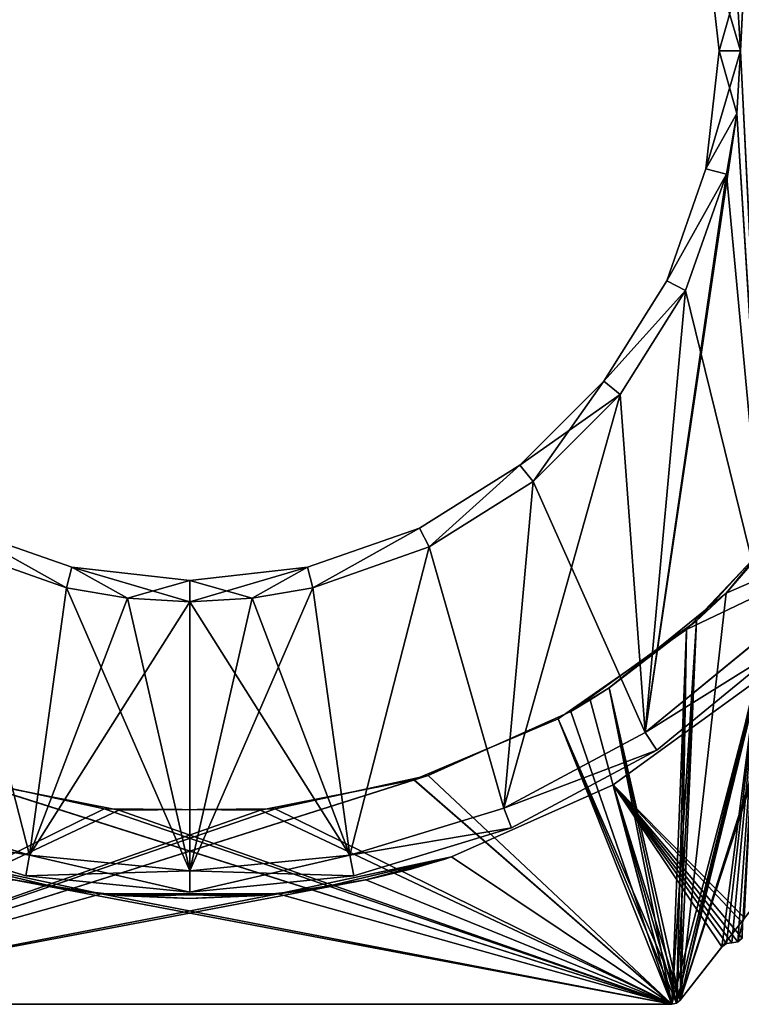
# Model space of a CAD drawing. Header units: millimetres. Extents: x -45.8 to 32.5, y -38.6 to 44.
# Tile 29 of 256: x -4 to 13, y -22.5 to 0.7. Entities that reach past the tile are written whole.
import ezdxf

# ---------------------------------------------------------------- set-up
doc = ezdxf.new("R2010")
doc.units = ezdxf.units.MM
doc.header["$LTSCALE"] = 33.374815
for name, color, linetype in [('270', 7, 'CONTINUOUS'), ('273', 7, 'CONTINUOUS'), ('274', 7, 'CONTINUOUS'), ('275', 7, 'CONTINUOUS'), ('276', 7, 'CONTINUOUS'), ('277', 7, 'CONTINUOUS'), ('278', 7, 'CONTINUOUS'), ('279', 7, 'CONTINUOUS'), ('280', 7, 'CONTINUOUS'), ('281', 7, 'CONTINUOUS'), ('284', 7, 'CONTINUOUS'), ('285', 7, 'CONTINUOUS'), ('286', 7, 'CONTINUOUS'), ('287', 7, 'CONTINUOUS'), ('288', 7, 'CONTINUOUS'), ('289', 7, 'CONTINUOUS'), ('290', 7, 'CONTINUOUS'), ('291', 7, 'CONTINUOUS'), ('51', 7, 'CONTINUOUS'), ('52', 7, 'CONTINUOUS'), ('53', 7, 'CONTINUOUS'), ('618', 7, 'CONTINUOUS'), ('619', 7, 'CONTINUOUS'), ('620', 7, 'CONTINUOUS'), ('631', 7, 'CONTINUOUS'), ('632', 7, 'CONTINUOUS'), ('633', 7, 'CONTINUOUS'), ('656', 7, 'CONTINUOUS'), ('657', 7, 'CONTINUOUS'), ('658', 7, 'CONTINUOUS'), ('666', 7, 'CONTINUOUS'), ('667', 7, 'CONTINUOUS'), ('668', 7, 'CONTINUOUS'), ('86', 7, 'CONTINUOUS'), ('87', 7, 'CONTINUOUS'), ('97', 7, 'CONTINUOUS')]:
    doc.layers.add(name, color=color, linetype=linetype)

msp = doc.modelspace()

# ---------------------------------------------------------------- linework, layer by layer
at = {"layer": '270', "linetype": 'Continuous'}
for points in [[(12.915, 1.473, -255), (13.682, 13.683, -255), (13, 0, -255), (12.915, 1.473, -255)], [(13.682, 13.683, -255), (13.683, -13.682, -255), (13, 0, -255), (13.682, 13.683, -255)], [(13, 0, -255), (13.683, -13.682, -255), (12.915, -1.473, -255), (13, 0, -255)], [(13.683, -13.682, -255), (10.755, -16.086, -255), (12.915, -1.473, -255), (13.683, -13.682, -255)], [(12.915, -1.473, -255), (10.755, -16.086, -255), (12.671, -2.907, -255), (12.915, -1.473, -255)], [(12.671, -2.907, -255), (10.755, -16.086, -255), (11.706, -5.653, -255), (12.671, -2.907, -255)], [(11.706, -5.653, -255), (10.755, -16.086, -255), (10.16, -8.11, -255), (11.706, -5.653, -255)], [(10.755, -16.086, -255), (7.413, -17.874, -255), (10.16, -8.11, -255), (10.755, -16.086, -255)], [(10.16, -8.11, -255), (7.413, -17.874, -255), (8.11, -10.16, -255), (10.16, -8.11, -255)], [(8.11, -10.16, -255), (7.413, -17.874, -255), (5.653, -11.706, -255), (8.11, -10.16, -255)], [(-3.782, -18.977, -255), (-7.412, -17.874, -255), (-5.653, -11.706, -255), (-3.782, -18.977, -255)], [(-2.907, -12.671, -255), (-3.782, -18.977, -255), (-5.653, -11.706, -255), (-2.907, -12.671, -255)], [(5.653, -11.706, -255), (3.782, -18.977, -255), (2.907, -12.671, -255), (5.653, -11.706, -255)], [(7.413, -17.874, -255), (3.782, -18.977, -255), (5.653, -11.706, -255), (7.413, -17.874, -255)], [(-1.473, -12.915, -255), (-3.782, -18.977, -255), (-2.907, -12.671, -255), (-1.473, -12.915, -255)], [(3.782, -18.977, -255), (0, -19.35, -255), (2.907, -12.671, -255), (3.782, -18.977, -255)], [(2.907, -12.671, -255), (0, -19.35, -255), (1.473, -12.915, -255), (2.907, -12.671, -255)], [(0, -13, -255), (-3.782, -18.977, -255), (-1.473, -12.915, -255), (0, -13, -255)], [(0, -19.35, -255), (-3.782, -18.977, -255), (0, -13, -255), (0, -19.35, -255)], [(1.473, -12.915, -255), (0, -19.35, -255), (0, -13, -255), (1.473, -12.915, -255)]]:
    msp.add_3dface(points, dxfattribs=at)
at = {"layer": '273', "linetype": 'Continuous'}
for points in [[(13, 0, -234), (13.683, 13.682, -234), (12.915, 1.473, -234), (13, 0, -234)], [(13.682, -13.683, -234), (13.683, 13.682, -234), (13, 0, -234), (13.682, -13.683, -234)], [(13.682, -13.683, -234), (13, 0, -234), (12.915, -1.473, -234), (13.682, -13.683, -234)], [(12.671, -2.907, -234), (13.682, -13.683, -234), (12.915, -1.473, -234), (12.671, -2.907, -234)], [(11.706, -5.653, -234), (13.682, -13.683, -234), (12.671, -2.907, -234), (11.706, -5.653, -234)], [(10.16, -8.11, -234), (10.754, -16.086, -234), (11.706, -5.653, -234), (10.16, -8.11, -234)], [(10.754, -16.086, -234), (13.682, -13.683, -234), (11.706, -5.653, -234), (10.754, -16.086, -234)], [(8.11, -10.16, -234), (10.754, -16.086, -234), (10.16, -8.11, -234), (8.11, -10.16, -234)], [(5.653, -11.706, -234), (7.412, -17.874, -234), (8.11, -10.16, -234), (5.653, -11.706, -234)], [(7.412, -17.874, -234), (10.754, -16.086, -234), (8.11, -10.16, -234), (7.412, -17.874, -234)], [(-7.413, -17.874, -234), (-3.782, -18.977, -234), (-5.653, -11.706, -234), (-7.413, -17.874, -234)], [(-5.653, -11.706, -234), (-3.782, -18.977, -234), (-2.907, -12.671, -234), (-5.653, -11.706, -234)], [(2.907, -12.671, -234), (3.782, -18.977, -234), (5.653, -11.706, -234), (2.907, -12.671, -234)], [(3.782, -18.977, -234), (7.412, -17.874, -234), (5.653, -11.706, -234), (3.782, -18.977, -234)], [(-3.782, -18.977, -234), (0, -19.35, -234), (-2.907, -12.671, -234), (-3.782, -18.977, -234)], [(-2.907, -12.671, -234), (0, -19.35, -234), (-1.473, -12.915, -234), (-2.907, -12.671, -234)], [(1.473, -12.915, -234), (3.782, -18.977, -234), (2.907, -12.671, -234), (1.473, -12.915, -234)], [(-1.473, -12.915, -234), (0, -19.35, -234), (0, -13, -234), (-1.473, -12.915, -234)], [(0, -13, -234), (3.782, -18.977, -234), (1.473, -12.915, -234), (0, -13, -234)], [(0, -19.35, -234), (3.782, -18.977, -234), (0, -13, -234), (0, -19.35, -234)]]:
    msp.add_3dface(points, dxfattribs=at)
at = {"layer": '274', "linetype": 'Continuous'}
for points in [[(12.5, 0, -234.5), (12.915, 1.473, -234), (12.187, 2.782, -234.5), (12.5, 0, -234.5)], [(13, 0, -234), (12.915, 1.473, -234), (12.5, 0, -234.5), (13, 0, -234)]]:
    msp.add_3dface(points, dxfattribs=at)
at = {"layer": '275', "linetype": 'Continuous'}
for points in [[(12.915, -1.473, -234), (13, 0, -234), (12.187, -2.782, -234.5), (12.915, -1.473, -234)], [(13, 0, -234), (12.5, 0, -234.5), (12.187, -2.782, -234.5), (13, 0, -234)], [(12.671, -2.907, -234), (12.915, -1.473, -234), (12.187, -2.782, -234.5), (12.671, -2.907, -234)], [(11.262, -5.424, -234.5), (12.671, -2.907, -234), (12.187, -2.782, -234.5), (11.262, -5.424, -234.5)], [(11.706, -5.653, -234), (12.671, -2.907, -234), (11.262, -5.424, -234.5), (11.706, -5.653, -234)], [(9.773, -7.794, -234.5), (11.706, -5.653, -234), (11.262, -5.424, -234.5), (9.773, -7.794, -234.5)], [(10.16, -8.11, -234), (11.706, -5.653, -234), (9.773, -7.794, -234.5), (10.16, -8.11, -234)], [(7.794, -9.773, -234.5), (10.16, -8.11, -234), (9.773, -7.794, -234.5), (7.794, -9.773, -234.5)], [(8.11, -10.16, -234), (10.16, -8.11, -234), (7.794, -9.773, -234.5), (8.11, -10.16, -234)], [(5.424, -11.262, -234.5), (5.653, -11.706, -234), (7.794, -9.773, -234.5), (5.424, -11.262, -234.5)], [(5.653, -11.706, -234), (8.11, -10.16, -234), (7.794, -9.773, -234.5), (5.653, -11.706, -234)], [(-5.653, -11.706, -234), (-2.907, -12.671, -234), (-5.424, -11.262, -234.5), (-5.653, -11.706, -234)], [(-5.424, -11.262, -234.5), (-2.907, -12.671, -234), (-2.782, -12.187, -234.5), (-5.424, -11.262, -234.5)], [(2.782, -12.187, -234.5), (2.907, -12.671, -234), (5.424, -11.262, -234.5), (2.782, -12.187, -234.5)], [(2.907, -12.671, -234), (5.653, -11.706, -234), (5.424, -11.262, -234.5), (2.907, -12.671, -234)], [(-2.907, -12.671, -234), (-1.473, -12.915, -234), (-2.782, -12.187, -234.5), (-2.907, -12.671, -234)], [(-1.473, -12.915, -234), (0, -13, -234), (-2.782, -12.187, -234.5), (-1.473, -12.915, -234)], [(-2.782, -12.187, -234.5), (0, -13, -234), (0, -12.5, -234.5), (-2.782, -12.187, -234.5)], [(0, -12.5, -234.5), (1.473, -12.915, -234), (2.782, -12.187, -234.5), (0, -12.5, -234.5)], [(1.473, -12.915, -234), (2.907, -12.671, -234), (2.782, -12.187, -234.5), (1.473, -12.915, -234)], [(0, -13, -234), (1.473, -12.915, -234), (0, -12.5, -234.5), (0, -13, -234)]]:
    msp.add_3dface(points, dxfattribs=at)
at = {"layer": '276', "linetype": 'Continuous'}
for points in [[(12.187, -2.782, -234.5), (12.5, 0, -234.5), (12.187, -2.782, -254.5), (12.187, -2.782, -234.5)], [(12.187, -2.782, -254.5), (12.5, 0, -234.5), (12.5, 0, -254.5), (12.187, -2.782, -254.5)], [(11.262, -5.424, -234.5), (12.187, -2.782, -234.5), (11.262, -5.424, -254.5), (11.262, -5.424, -234.5)], [(11.262, -5.424, -254.5), (12.187, -2.782, -234.5), (12.187, -2.782, -254.5), (11.262, -5.424, -254.5)], [(9.773, -7.794, -234.5), (11.262, -5.424, -234.5), (9.773, -7.794, -254.5), (9.773, -7.794, -234.5)], [(9.773, -7.794, -254.5), (11.262, -5.424, -234.5), (11.262, -5.424, -254.5), (9.773, -7.794, -254.5)], [(7.794, -9.773, -234.5), (9.773, -7.794, -234.5), (7.794, -9.773, -254.5), (7.794, -9.773, -234.5)], [(7.794, -9.773, -254.5), (9.773, -7.794, -234.5), (9.773, -7.794, -254.5), (7.794, -9.773, -254.5)], [(5.424, -11.262, -234.5), (7.794, -9.773, -234.5), (5.424, -11.262, -254.5), (5.424, -11.262, -234.5)], [(5.424, -11.262, -254.5), (7.794, -9.773, -234.5), (7.794, -9.773, -254.5), (5.424, -11.262, -254.5)], [(-5.424, -11.262, -254.5), (-2.782, -12.187, -234.5), (-2.782, -12.187, -254.5), (-5.424, -11.262, -254.5)], [(-5.424, -11.262, -234.5), (-2.782, -12.187, -234.5), (-5.424, -11.262, -254.5), (-5.424, -11.262, -234.5)], [(2.782, -12.187, -254.5), (5.424, -11.262, -234.5), (5.424, -11.262, -254.5), (2.782, -12.187, -254.5)], [(2.782, -12.187, -234.5), (5.424, -11.262, -234.5), (2.782, -12.187, -254.5), (2.782, -12.187, -234.5)], [(-2.782, -12.187, -254.5), (0, -12.5, -234.5), (0, -12.5, -254.5), (-2.782, -12.187, -254.5)], [(-2.782, -12.187, -234.5), (0, -12.5, -234.5), (-2.782, -12.187, -254.5), (-2.782, -12.187, -234.5)], [(0, -12.5, -254.5), (2.782, -12.187, -234.5), (2.782, -12.187, -254.5), (0, -12.5, -254.5)], [(0, -12.5, -234.5), (2.782, -12.187, -234.5), (0, -12.5, -254.5), (0, -12.5, -234.5)]]:
    msp.add_3dface(points, dxfattribs=at)
at = {"layer": '277', "linetype": 'Continuous'}
for points in [[(12.5, 0, -254.5), (12.187, 2.782, -234.5), (12.187, 2.782, -254.5), (12.5, 0, -254.5)], [(12.5, 0, -234.5), (12.187, 2.782, -234.5), (12.5, 0, -254.5), (12.5, 0, -234.5)]]:
    msp.add_3dface(points, dxfattribs=at)
at = {"layer": '278', "linetype": 'Continuous'}
for points in [[(12.915, 1.473, -255), (13, 0, -255), (12.187, 2.782, -254.5), (12.915, 1.473, -255)], [(13, 0, -255), (12.5, 0, -254.5), (12.187, 2.782, -254.5), (13, 0, -255)]]:
    msp.add_3dface(points, dxfattribs=at)
at = {"layer": '279', "linetype": 'Continuous'}
for points in [[(12.915, -1.473, -255), (12.187, -2.782, -254.5), (12.5, 0, -254.5), (12.915, -1.473, -255)], [(13, 0, -255), (12.915, -1.473, -255), (12.5, 0, -254.5), (13, 0, -255)], [(12.915, -1.473, -255), (12.671, -2.907, -255), (12.187, -2.782, -254.5), (12.915, -1.473, -255)], [(12.671, -2.907, -255), (11.262, -5.424, -254.5), (12.187, -2.782, -254.5), (12.671, -2.907, -255)], [(12.671, -2.907, -255), (11.706, -5.653, -255), (11.262, -5.424, -254.5), (12.671, -2.907, -255)], [(11.706, -5.653, -255), (9.773, -7.794, -254.5), (11.262, -5.424, -254.5), (11.706, -5.653, -255)], [(11.706, -5.653, -255), (10.16, -8.11, -255), (9.773, -7.794, -254.5), (11.706, -5.653, -255)], [(8.11, -10.16, -255), (7.794, -9.773, -254.5), (9.773, -7.794, -254.5), (8.11, -10.16, -255)], [(10.16, -8.11, -255), (8.11, -10.16, -255), (9.773, -7.794, -254.5), (10.16, -8.11, -255)], [(5.653, -11.706, -255), (5.424, -11.262, -254.5), (7.794, -9.773, -254.5), (5.653, -11.706, -255)], [(8.11, -10.16, -255), (5.653, -11.706, -255), (7.794, -9.773, -254.5), (8.11, -10.16, -255)], [(-2.907, -12.671, -255), (-5.653, -11.706, -255), (-5.424, -11.262, -254.5), (-2.907, -12.671, -255)], [(-2.907, -12.671, -255), (-5.424, -11.262, -254.5), (-2.782, -12.187, -254.5), (-2.907, -12.671, -255)], [(2.907, -12.671, -255), (2.782, -12.187, -254.5), (5.424, -11.262, -254.5), (2.907, -12.671, -255)], [(5.653, -11.706, -255), (2.907, -12.671, -255), (5.424, -11.262, -254.5), (5.653, -11.706, -255)], [(-1.473, -12.915, -255), (-2.907, -12.671, -255), (-2.782, -12.187, -254.5), (-1.473, -12.915, -255)], [(-1.473, -12.915, -255), (-2.782, -12.187, -254.5), (0, -12.5, -254.5), (-1.473, -12.915, -255)], [(0, -13, -255), (0, -12.5, -254.5), (2.782, -12.187, -254.5), (0, -13, -255)], [(1.473, -12.915, -255), (0, -13, -255), (2.782, -12.187, -254.5), (1.473, -12.915, -255)], [(2.907, -12.671, -255), (1.473, -12.915, -255), (2.782, -12.187, -254.5), (2.907, -12.671, -255)], [(0, -13, -255), (-1.473, -12.915, -255), (0, -12.5, -254.5), (0, -13, -255)]]:
    msp.add_3dface(points, dxfattribs=at)
at = {"layer": '280', "linetype": 'Continuous'}
for points in [[(13.682, -13.683, -234), (10.754, -16.086, -234), (14.036, -14.036, -234.5), (13.682, -13.683, -234)], [(14.036, -14.036, -234.5), (10.754, -16.086, -234), (11.028, -16.505, -234.5), (14.036, -14.036, -234.5)], [(10.754, -16.086, -234), (7.412, -17.874, -234), (11.028, -16.505, -234.5), (10.754, -16.086, -234)], [(11.028, -16.505, -234.5), (7.412, -17.874, -234), (7.596, -18.339, -234.5), (11.028, -16.505, -234.5)], [(-3.782, -18.977, -234), (-7.413, -17.874, -234), (-7.596, -18.339, -234.5), (-3.782, -18.977, -234)], [(7.412, -17.874, -234), (3.782, -18.977, -234), (7.596, -18.339, -234.5), (7.412, -17.874, -234)], [(-3.873, -19.469, -234.5), (-3.782, -18.977, -234), (-7.596, -18.339, -234.5), (-3.873, -19.469, -234.5)], [(7.596, -18.339, -234.5), (3.782, -18.977, -234), (3.873, -19.469, -234.5), (7.596, -18.339, -234.5)], [(0, -19.85, -234.5), (-3.782, -18.977, -234), (-3.873, -19.469, -234.5), (0, -19.85, -234.5)], [(0, -19.35, -234), (-3.782, -18.977, -234), (0, -19.85, -234.5), (0, -19.35, -234)], [(3.782, -18.977, -234), (0, -19.35, -234), (3.873, -19.469, -234.5), (3.782, -18.977, -234)], [(3.873, -19.469, -234.5), (0, -19.35, -234), (0, -19.85, -234.5), (3.873, -19.469, -234.5)]]:
    msp.add_3dface(points, dxfattribs=at)
at = {"layer": '281', "linetype": 'Continuous'}
for points in [[(13, 0, 255), (13.683, 13.682, 255), (12.915, 1.473, 255), (13, 0, 255)], [(13.682, -13.683, 255), (13.683, 13.682, 255), (13, 0, 255), (13.682, -13.683, 255)], [(13.682, -13.683, 255), (13, 0, 255), (12.915, -1.473, 255), (13.682, -13.683, 255)], [(12.671, -2.907, 255), (13.682, -13.683, 255), (12.915, -1.473, 255), (12.671, -2.907, 255)], [(11.706, -5.653, 255), (13.682, -13.683, 255), (12.671, -2.907, 255), (11.706, -5.653, 255)], [(10.16, -8.11, 255), (10.754, -16.086, 255), (11.706, -5.653, 255), (10.16, -8.11, 255)], [(10.754, -16.086, 255), (13.682, -13.683, 255), (11.706, -5.653, 255), (10.754, -16.086, 255)], [(8.11, -10.16, 255), (10.754, -16.086, 255), (10.16, -8.11, 255), (8.11, -10.16, 255)], [(5.653, -11.706, 255), (7.412, -17.874, 255), (8.11, -10.16, 255), (5.653, -11.706, 255)], [(7.412, -17.874, 255), (10.754, -16.086, 255), (8.11, -10.16, 255), (7.412, -17.874, 255)], [(-7.413, -17.874, 255), (-3.782, -18.977, 255), (-5.653, -11.706, 255), (-7.413, -17.874, 255)], [(-5.653, -11.706, 255), (-3.782, -18.977, 255), (-2.907, -12.671, 255), (-5.653, -11.706, 255)], [(2.907, -12.671, 255), (3.782, -18.977, 255), (5.653, -11.706, 255), (2.907, -12.671, 255)], [(3.782, -18.977, 255), (7.412, -17.874, 255), (5.653, -11.706, 255), (3.782, -18.977, 255)], [(-3.782, -18.977, 255), (0, -19.35, 255), (-2.907, -12.671, 255), (-3.782, -18.977, 255)], [(-2.907, -12.671, 255), (0, -19.35, 255), (-1.473, -12.915, 255), (-2.907, -12.671, 255)], [(1.473, -12.915, 255), (3.782, -18.977, 255), (2.907, -12.671, 255), (1.473, -12.915, 255)], [(-1.473, -12.915, 255), (0, -19.35, 255), (0, -13, 255), (-1.473, -12.915, 255)], [(0, -13, 255), (3.782, -18.977, 255), (1.473, -12.915, 255), (0, -13, 255)], [(0, -19.35, 255), (3.782, -18.977, 255), (0, -13, 255), (0, -19.35, 255)]]:
    msp.add_3dface(points, dxfattribs=at)
at = {"layer": '284', "linetype": 'Continuous'}
for points in [[(12.915, 1.473, 234), (13.682, 13.683, 234), (13, 0, 234), (12.915, 1.473, 234)], [(13.682, 13.683, 234), (13.683, -13.682, 234), (13, 0, 234), (13.682, 13.683, 234)], [(13, 0, 234), (13.683, -13.682, 234), (12.915, -1.473, 234), (13, 0, 234)], [(12.915, -1.473, 234), (10.755, -16.086, 234), (12.671, -2.907, 234), (12.915, -1.473, 234)], [(13.683, -13.682, 234), (10.755, -16.086, 234), (12.915, -1.473, 234), (13.683, -13.682, 234)], [(12.671, -2.907, 234), (10.755, -16.086, 234), (11.706, -5.653, 234), (12.671, -2.907, 234)], [(11.706, -5.653, 234), (10.755, -16.086, 234), (10.16, -8.11, 234), (11.706, -5.653, 234)], [(10.16, -8.11, 234), (7.413, -17.874, 234), (8.11, -10.16, 234), (10.16, -8.11, 234)], [(10.755, -16.086, 234), (7.413, -17.874, 234), (10.16, -8.11, 234), (10.755, -16.086, 234)], [(8.11, -10.16, 234), (7.413, -17.874, 234), (5.653, -11.706, 234), (8.11, -10.16, 234)], [(-3.782, -18.977, 234), (-7.412, -17.874, 234), (-5.653, -11.706, 234), (-3.782, -18.977, 234)], [(-2.907, -12.671, 234), (-3.782, -18.977, 234), (-5.653, -11.706, 234), (-2.907, -12.671, 234)], [(5.653, -11.706, 234), (3.782, -18.977, 234), (2.907, -12.671, 234), (5.653, -11.706, 234)], [(7.413, -17.874, 234), (3.782, -18.977, 234), (5.653, -11.706, 234), (7.413, -17.874, 234)], [(-1.473, -12.915, 234), (-3.782, -18.977, 234), (-2.907, -12.671, 234), (-1.473, -12.915, 234)], [(2.907, -12.671, 234), (0, -19.35, 234), (1.473, -12.915, 234), (2.907, -12.671, 234)], [(3.782, -18.977, 234), (0, -19.35, 234), (2.907, -12.671, 234), (3.782, -18.977, 234)], [(0, -13, 234), (-3.782, -18.977, 234), (-1.473, -12.915, 234), (0, -13, 234)], [(0, -19.35, 234), (-3.782, -18.977, 234), (0, -13, 234), (0, -19.35, 234)], [(1.473, -12.915, 234), (0, -19.35, 234), (0, -13, 234), (1.473, -12.915, 234)]]:
    msp.add_3dface(points, dxfattribs=at)
at = {"layer": '285', "linetype": 'Continuous'}
for points in [[(12.915, 1.473, 234), (13, 0, 234), (12.187, 2.782, 234.5), (12.915, 1.473, 234)], [(12.187, 2.782, 234.5), (13, 0, 234), (12.5, 0, 234.5), (12.187, 2.782, 234.5)]]:
    msp.add_3dface(points, dxfattribs=at)
at = {"layer": '286', "linetype": 'Continuous'}
for points in [[(13, 0, 234), (12.915, -1.473, 234), (12.5, 0, 234.5), (13, 0, 234)], [(12.5, 0, 234.5), (12.915, -1.473, 234), (12.187, -2.782, 234.5), (12.5, 0, 234.5)], [(12.915, -1.473, 234), (12.671, -2.907, 234), (12.187, -2.782, 234.5), (12.915, -1.473, 234)], [(12.187, -2.782, 234.5), (12.671, -2.907, 234), (11.262, -5.424, 234.5), (12.187, -2.782, 234.5)], [(12.671, -2.907, 234), (11.706, -5.653, 234), (11.262, -5.424, 234.5), (12.671, -2.907, 234)], [(11.262, -5.424, 234.5), (11.706, -5.653, 234), (9.773, -7.794, 234.5), (11.262, -5.424, 234.5)], [(11.706, -5.653, 234), (10.16, -8.11, 234), (9.773, -7.794, 234.5), (11.706, -5.653, 234)], [(9.773, -7.794, 234.5), (8.11, -10.16, 234), (7.794, -9.773, 234.5), (9.773, -7.794, 234.5)], [(10.16, -8.11, 234), (8.11, -10.16, 234), (9.773, -7.794, 234.5), (10.16, -8.11, 234)], [(7.794, -9.773, 234.5), (5.653, -11.706, 234), (5.424, -11.262, 234.5), (7.794, -9.773, 234.5)], [(8.11, -10.16, 234), (5.653, -11.706, 234), (7.794, -9.773, 234.5), (8.11, -10.16, 234)], [(-2.907, -12.671, 234), (-5.653, -11.706, 234), (-5.424, -11.262, 234.5), (-2.907, -12.671, 234)], [(-2.782, -12.187, 234.5), (-2.907, -12.671, 234), (-5.424, -11.262, 234.5), (-2.782, -12.187, 234.5)], [(5.424, -11.262, 234.5), (2.907, -12.671, 234), (2.782, -12.187, 234.5), (5.424, -11.262, 234.5)], [(5.653, -11.706, 234), (2.907, -12.671, 234), (5.424, -11.262, 234.5), (5.653, -11.706, 234)], [(-1.473, -12.915, 234), (-2.907, -12.671, 234), (-2.782, -12.187, 234.5), (-1.473, -12.915, 234)], [(0, -12.5, 234.5), (-1.473, -12.915, 234), (-2.782, -12.187, 234.5), (0, -12.5, 234.5)], [(1.473, -12.915, 234), (0, -13, 234), (2.782, -12.187, 234.5), (1.473, -12.915, 234)], [(2.782, -12.187, 234.5), (0, -13, 234), (0, -12.5, 234.5), (2.782, -12.187, 234.5)], [(2.907, -12.671, 234), (1.473, -12.915, 234), (2.782, -12.187, 234.5), (2.907, -12.671, 234)], [(0, -13, 234), (-1.473, -12.915, 234), (0, -12.5, 234.5), (0, -13, 234)]]:
    msp.add_3dface(points, dxfattribs=at)
at = {"layer": '287', "linetype": 'Continuous'}
for points in [[(12.5, 0, 254.5), (12.187, -2.782, 234.5), (12.187, -2.782, 254.5), (12.5, 0, 254.5)], [(12.5, 0, 234.5), (12.187, -2.782, 234.5), (12.5, 0, 254.5), (12.5, 0, 234.5)], [(12.187, -2.782, 254.5), (11.262, -5.424, 234.5), (11.262, -5.424, 254.5), (12.187, -2.782, 254.5)], [(12.187, -2.782, 234.5), (11.262, -5.424, 234.5), (12.187, -2.782, 254.5), (12.187, -2.782, 234.5)], [(11.262, -5.424, 254.5), (9.773, -7.794, 234.5), (9.773, -7.794, 254.5), (11.262, -5.424, 254.5)], [(11.262, -5.424, 234.5), (9.773, -7.794, 234.5), (11.262, -5.424, 254.5), (11.262, -5.424, 234.5)], [(9.773, -7.794, 254.5), (7.794, -9.773, 234.5), (7.794, -9.773, 254.5), (9.773, -7.794, 254.5)], [(9.773, -7.794, 234.5), (7.794, -9.773, 234.5), (9.773, -7.794, 254.5), (9.773, -7.794, 234.5)], [(7.794, -9.773, 254.5), (5.424, -11.262, 234.5), (5.424, -11.262, 254.5), (7.794, -9.773, 254.5)], [(7.794, -9.773, 234.5), (5.424, -11.262, 234.5), (7.794, -9.773, 254.5), (7.794, -9.773, 234.5)], [(-2.782, -12.187, 254.5), (-5.424, -11.262, 234.5), (-5.424, -11.262, 254.5), (-2.782, -12.187, 254.5)], [(-2.782, -12.187, 234.5), (-5.424, -11.262, 234.5), (-2.782, -12.187, 254.5), (-2.782, -12.187, 234.5)], [(5.424, -11.262, 254.5), (2.782, -12.187, 234.5), (2.782, -12.187, 254.5), (5.424, -11.262, 254.5)], [(5.424, -11.262, 234.5), (2.782, -12.187, 234.5), (5.424, -11.262, 254.5), (5.424, -11.262, 234.5)], [(0, -12.5, 234.5), (-2.782, -12.187, 234.5), (0, -12.5, 254.5), (0, -12.5, 234.5)], [(0, -12.5, 254.5), (-2.782, -12.187, 234.5), (-2.782, -12.187, 254.5), (0, -12.5, 254.5)], [(2.782, -12.187, 234.5), (0, -12.5, 234.5), (2.782, -12.187, 254.5), (2.782, -12.187, 234.5)], [(2.782, -12.187, 254.5), (0, -12.5, 234.5), (0, -12.5, 254.5), (2.782, -12.187, 254.5)]]:
    msp.add_3dface(points, dxfattribs=at)
at = {"layer": '288', "linetype": 'Continuous'}
for points in [[(12.5, 0, 234.5), (12.5, 0, 254.5), (12.187, 2.782, 254.5), (12.5, 0, 234.5)], [(12.187, 2.782, 234.5), (12.5, 0, 234.5), (12.187, 2.782, 254.5), (12.187, 2.782, 234.5)]]:
    msp.add_3dface(points, dxfattribs=at)
at = {"layer": '289', "linetype": 'Continuous'}
for points in [[(12.5, 0, 254.5), (12.915, 1.473, 255), (12.187, 2.782, 254.5), (12.5, 0, 254.5)], [(13, 0, 255), (12.915, 1.473, 255), (12.5, 0, 254.5), (13, 0, 255)]]:
    msp.add_3dface(points, dxfattribs=at)
at = {"layer": '290', "linetype": 'Continuous'}
for points in [[(13, 0, 255), (12.5, 0, 254.5), (12.187, -2.782, 254.5), (13, 0, 255)], [(12.915, -1.473, 255), (13, 0, 255), (12.187, -2.782, 254.5), (12.915, -1.473, 255)], [(12.671, -2.907, 255), (12.915, -1.473, 255), (12.187, -2.782, 254.5), (12.671, -2.907, 255)], [(12.671, -2.907, 255), (12.187, -2.782, 254.5), (11.262, -5.424, 254.5), (12.671, -2.907, 255)], [(11.706, -5.653, 255), (12.671, -2.907, 255), (11.262, -5.424, 254.5), (11.706, -5.653, 255)], [(11.706, -5.653, 255), (11.262, -5.424, 254.5), (9.773, -7.794, 254.5), (11.706, -5.653, 255)], [(10.16, -8.11, 255), (11.706, -5.653, 255), (9.773, -7.794, 254.5), (10.16, -8.11, 255)], [(10.16, -8.11, 255), (9.773, -7.794, 254.5), (7.794, -9.773, 254.5), (10.16, -8.11, 255)], [(8.11, -10.16, 255), (10.16, -8.11, 255), (7.794, -9.773, 254.5), (8.11, -10.16, 255)], [(5.653, -11.706, 255), (7.794, -9.773, 254.5), (5.424, -11.262, 254.5), (5.653, -11.706, 255)], [(5.653, -11.706, 255), (8.11, -10.16, 255), (7.794, -9.773, 254.5), (5.653, -11.706, 255)], [(-5.653, -11.706, 255), (-2.907, -12.671, 255), (-5.424, -11.262, 254.5), (-5.653, -11.706, 255)], [(-2.907, -12.671, 255), (-2.782, -12.187, 254.5), (-5.424, -11.262, 254.5), (-2.907, -12.671, 255)], [(2.907, -12.671, 255), (5.424, -11.262, 254.5), (2.782, -12.187, 254.5), (2.907, -12.671, 255)], [(2.907, -12.671, 255), (5.653, -11.706, 255), (5.424, -11.262, 254.5), (2.907, -12.671, 255)], [(-2.907, -12.671, 255), (-1.473, -12.915, 255), (-2.782, -12.187, 254.5), (-2.907, -12.671, 255)], [(-1.473, -12.915, 255), (0, -13, 255), (-2.782, -12.187, 254.5), (-1.473, -12.915, 255)], [(0, -13, 255), (0, -12.5, 254.5), (-2.782, -12.187, 254.5), (0, -13, 255)], [(1.473, -12.915, 255), (2.782, -12.187, 254.5), (0, -12.5, 254.5), (1.473, -12.915, 255)], [(1.473, -12.915, 255), (2.907, -12.671, 255), (2.782, -12.187, 254.5), (1.473, -12.915, 255)], [(0, -13, 255), (1.473, -12.915, 255), (0, -12.5, 254.5), (0, -13, 255)]]:
    msp.add_3dface(points, dxfattribs=at)
at = {"layer": '291', "linetype": 'Continuous'}
for points in [[(10.755, -16.086, 234), (13.683, -13.682, 234), (14.036, -14.036, 234.5), (10.755, -16.086, 234)], [(11.028, -16.505, 234.5), (10.755, -16.086, 234), (14.036, -14.036, 234.5), (11.028, -16.505, 234.5)], [(7.413, -17.874, 234), (10.755, -16.086, 234), (11.028, -16.505, 234.5), (7.413, -17.874, 234)], [(7.596, -18.339, 234.5), (7.413, -17.874, 234), (11.028, -16.505, 234.5), (7.596, -18.339, 234.5)], [(-7.412, -17.874, 234), (-3.782, -18.977, 234), (-7.596, -18.339, 234.5), (-7.412, -17.874, 234)], [(3.782, -18.977, 234), (7.413, -17.874, 234), (7.596, -18.339, 234.5), (3.782, -18.977, 234)], [(-7.596, -18.339, 234.5), (-3.782, -18.977, 234), (-3.873, -19.469, 234.5), (-7.596, -18.339, 234.5)], [(3.873, -19.469, 234.5), (3.782, -18.977, 234), (7.596, -18.339, 234.5), (3.873, -19.469, 234.5)], [(-3.782, -18.977, 234), (0, -19.35, 234), (-3.873, -19.469, 234.5), (-3.782, -18.977, 234)], [(0, -19.85, 234.5), (3.782, -18.977, 234), (3.873, -19.469, 234.5), (0, -19.85, 234.5)], [(0, -19.35, 234), (3.782, -18.977, 234), (0, -19.85, 234.5), (0, -19.35, 234)], [(-3.873, -19.469, 234.5), (0, -19.35, 234), (0, -19.85, 234.5), (-3.873, -19.469, 234.5)]]:
    msp.add_3dface(points, dxfattribs=at)
at = {"layer": '51', "linetype": 'Continuous'}
for points in [[(13.381, -14.864, -255), (11.378, -22.5, -255), (9.999, -17.321, -255), (13.381, -14.864, -255)], [(11.488, -22.475, -255), (11.378, -22.5, -255), (13.381, -14.864, -255), (11.488, -22.475, -255)], [(11.575, -22.404, -255), (11.488, -22.475, -255), (13.381, -14.864, -255), (11.575, -22.404, -255)], [(12.565, -21.143, -255), (11.575, -22.404, -255), (13.381, -14.864, -255), (12.565, -21.143, -255)], [(12.669, -21.065, -255), (12.565, -21.143, -255), (13.381, -14.864, -255), (12.669, -21.065, -255)], [(12.797, -21.049, -255), (12.669, -21.065, -255), (13.381, -14.864, -255), (12.797, -21.049, -255)], [(12.937, -21.029, -255), (12.797, -21.049, -255), (13.381, -14.864, -255), (12.937, -21.029, -255)], [(13.049, -20.58, -255), (12.937, -21.029, -255), (13.381, -14.864, -255), (13.049, -20.58, -255)], [(9.999, -17.321, -255), (11.378, -22.5, -255), (6.18, -19.021, -255), (9.999, -17.321, -255)], [(-2.091, -19.89, -255), (-11.378, -22.5, -255), (-6.18, -19.021, -255), (-2.091, -19.89, -255)], [(6.18, -19.021, -255), (11.378, -22.5, -255), (4.157, -19.563, -255), (6.18, -19.021, -255)], [(4.157, -19.563, -255), (-11.378, -22.5, -255), (2.089, -19.891, -255), (4.157, -19.563, -255)], [(11.378, -22.5, -255), (-11.378, -22.5, -255), (4.157, -19.563, -255), (11.378, -22.5, -255)], [(2.089, -19.891, -255), (-11.378, -22.5, -255), (-2.091, -19.89, -255), (2.089, -19.891, -255)], [(13.043, -20.937, -255), (12.937, -21.029, -255), (13.049, -20.58, -255), (13.043, -20.937, -255)]]:
    msp.add_3dface(points, dxfattribs=at)
at = {"layer": '52', "linetype": 'Continuous'}
for points in [[(13.38, -14.866, 255), (9.999, -17.321, -255), (9.997, -17.322, 255), (13.38, -14.866, 255)], [(13.381, -14.864, -255), (9.999, -17.321, -255), (13.38, -14.866, 255), (13.381, -14.864, -255)], [(9.999, -17.321, -255), (6.18, -19.021, -255), (9.997, -17.322, 255), (9.999, -17.321, -255)], [(9.997, -17.322, 255), (6.18, -19.021, -255), (6.18, -19.021, 255), (9.997, -17.322, 255)], [(-2.968, -19.779, 209.786), (-6.18, -19.021, -255), (-4.231, -19.547, 210.746), (-2.968, -19.779, 209.786)], [(-2.091, -19.89, -255), (-6.18, -19.021, -255), (-2.968, -19.779, 209.786), (-2.091, -19.89, -255)], [(2.091, -19.89, 255), (6.18, -19.021, 255), (2.968, -19.779, 220.214), (2.091, -19.89, 255)], [(2.968, -19.779, 220.214), (6.18, -19.021, 255), (4.231, -19.547, 219.254), (2.968, -19.779, 220.214)], [(6.18, -19.021, -255), (4.157, -19.563, -255), (6, -19.079, 214.993), (6.18, -19.021, -255)], [(4.231, -19.547, 219.254), (6.18, -19.021, 255), (5.202, -19.312, 217.989), (4.231, -19.547, 219.254)], [(5.202, -19.312, 217.989), (6.18, -19.021, 255), (5.802, -19.14, 216.529), (5.202, -19.312, 217.989)], [(5.802, -19.14, 216.529), (6.18, -19.021, 255), (6, -19.079, 214.993), (5.802, -19.14, 216.529)], [(6.18, -19.021, 255), (6.18, -19.021, -255), (6, -19.079, 214.993), (6.18, -19.021, 255)], [(6, -19.079, 214.993), (4.157, -19.563, -255), (5.803, -19.14, 213.475), (6, -19.079, 214.993)], [(5.803, -19.14, 213.475), (4.157, -19.563, -255), (5.221, -19.307, 212.043), (5.803, -19.14, 213.475)], [(5.221, -19.307, 212.043), (4.157, -19.563, -255), (4.268, -19.539, 210.783), (5.221, -19.307, 212.043)], [(-4.268, -19.539, 219.217), (-4.157, -19.563, 255), (-2.999, -19.774, 220.197), (-4.268, -19.539, 219.217)], [(-4.157, -19.563, 255), (-2.089, -19.891, 255), (-2.999, -19.774, 220.197), (-4.157, -19.563, 255)], [(4.157, -19.563, -255), (2.089, -19.891, -255), (2.999, -19.774, 209.803), (4.157, -19.563, -255)], [(4.268, -19.539, 210.783), (4.157, -19.563, -255), (2.999, -19.774, 209.803), (4.268, -19.539, 210.783)], [(-2.999, -19.774, 220.197), (-2.089, -19.891, 255), (-1.539, -19.941, 220.799), (-2.999, -19.774, 220.197)], [(-1.528, -19.942, 209.198), (-2.091, -19.89, -255), (-2.968, -19.779, 209.786), (-1.528, -19.942, 209.198)], [(2.089, -19.891, -255), (-2.091, -19.89, -255), (1.539, -19.941, 209.201), (2.089, -19.891, -255)], [(0, -20, 209), (-2.091, -19.89, -255), (-1.528, -19.942, 209.198), (0, -20, 209)], [(-2.091, -19.89, -255), (0, -20, 209), (1.539, -19.941, 209.201), (-2.091, -19.89, -255)], [(-2.089, -19.891, 255), (2.091, -19.89, 255), (-1.539, -19.941, 220.799), (-2.089, -19.891, 255)], [(-1.539, -19.941, 220.799), (2.091, -19.89, 255), (0, -20, 221), (-1.539, -19.941, 220.799)], [(0, -20, 221), (2.091, -19.89, 255), (1.528, -19.942, 220.802), (0, -20, 221)], [(1.528, -19.942, 220.802), (2.091, -19.89, 255), (2.968, -19.779, 220.214), (1.528, -19.942, 220.802)], [(2.999, -19.774, 209.803), (2.089, -19.891, -255), (1.539, -19.941, 209.201), (2.999, -19.774, 209.803)]]:
    msp.add_3dface(points, dxfattribs=at)
at = {"layer": '53', "linetype": 'Continuous'}
for points in [[(13.38, -14.866, 255), (9.997, -17.322, 255), (13.1, -20.461, 255), (13.38, -14.866, 255)], [(9.997, -17.322, 255), (6.18, -19.021, 255), (11.378, -22.5, 255), (9.997, -17.322, 255)], [(12.669, -21.065, 255), (9.997, -17.322, 255), (12.565, -21.143, 255), (12.669, -21.065, 255)], [(12.565, -21.143, 255), (9.997, -17.322, 255), (11.575, -22.404, 255), (12.565, -21.143, 255)], [(11.575, -22.404, 255), (9.997, -17.322, 255), (11.488, -22.475, 255), (11.575, -22.404, 255)], [(12.797, -21.049, 255), (9.997, -17.322, 255), (12.669, -21.065, 255), (12.797, -21.049, 255)], [(9.997, -17.322, 255), (11.378, -22.5, 255), (11.488, -22.475, 255), (9.997, -17.322, 255)], [(13.1, -20.461, 255), (9.997, -17.322, 255), (13.049, -20.58, 255), (13.1, -20.461, 255)], [(13.049, -20.58, 255), (9.997, -17.322, 255), (13.043, -20.937, 255), (13.049, -20.58, 255)], [(13.043, -20.937, 255), (9.997, -17.322, 255), (12.937, -21.029, 255), (13.043, -20.937, 255)], [(12.937, -21.029, 255), (9.997, -17.322, 255), (12.797, -21.049, 255), (12.937, -21.029, 255)], [(6.18, -19.021, 255), (2.091, -19.89, 255), (11.378, -22.5, 255), (6.18, -19.021, 255)], [(11.378, -22.5, 255), (-4.157, -19.563, 255), (-11.378, -22.5, 255), (11.378, -22.5, 255)], [(-2.089, -19.891, 255), (-4.157, -19.563, 255), (11.378, -22.5, 255), (-2.089, -19.891, 255)], [(2.091, -19.89, 255), (-2.089, -19.891, 255), (11.378, -22.5, 255), (2.091, -19.89, 255)]]:
    msp.add_3dface(points, dxfattribs=at)
at = {"layer": '618', "linetype": 'Continuous'}
for points in [[(22.447, -8.552, 256.5), (12.66, -12.796, 256.5), (11.575, -22.404, 256.5), (22.447, -8.552, 256.5)], [(14.926, -10.06, 256.5), (12.66, -12.796, 256.5), (22.447, -8.552, 256.5), (14.926, -10.06, 256.5)], [(12.66, -12.796, 256.5), (9.9, -15.033, 256.5), (11.575, -22.404, 256.5), (12.66, -12.796, 256.5)], [(9.9, -15.033, 256.5), (9.454, -15.317, 256.5), (11.378, -22.5, 256.5), (9.9, -15.033, 256.5)], [(11.575, -22.404, 256.5), (9.9, -15.033, 256.5), (11.488, -22.475, 256.5), (11.575, -22.404, 256.5)], [(11.488, -22.475, 256.5), (9.9, -15.033, 256.5), (11.378, -22.5, 256.5), (11.488, -22.475, 256.5)], [(9.454, -15.317, 256.5), (9, -15.588, 256.5), (11.378, -22.5, 256.5), (9.454, -15.317, 256.5)], [(9, -15.588, 256.5), (5.629, -17.097, 256.5), (11.378, -22.5, 256.5), (9, -15.588, 256.5)], [(5.629, -17.097, 256.5), (2.02, -17.886, 256.5), (11.378, -22.5, 256.5), (5.629, -17.097, 256.5)], [(11.378, -22.5, 256.5), (-5.295, -17.204, 256.5), (-11.379, -22.5, 256.5), (11.378, -22.5, 256.5)], [(-1.673, -17.922, 256.5), (-5.295, -17.204, 256.5), (11.378, -22.5, 256.5), (-1.673, -17.922, 256.5)], [(2.02, -17.886, 256.5), (-1.673, -17.922, 256.5), (11.378, -22.5, 256.5), (2.02, -17.886, 256.5)]]:
    msp.add_3dface(points, dxfattribs=at)
at = {"layer": '619', "linetype": 'Continuous'}
for points in [[(12.66, -12.796, 256.5), (14.926, -10.06, 256.5), (14.438, -10.749, 255), (12.66, -12.796, 256.5)], [(11.966, -13.446, 255), (12.66, -12.796, 256.5), (14.438, -10.749, 255), (11.966, -13.446, 255)], [(9.9, -15.033, 256.5), (12.66, -12.796, 256.5), (11.966, -13.446, 255), (9.9, -15.033, 256.5)], [(9, -15.588, 255), (9.9, -15.033, 256.5), (11.966, -13.446, 255), (9, -15.588, 255)], [(9.454, -15.317, 256.5), (9.9, -15.033, 256.5), (9, -15.588, 255), (9.454, -15.317, 256.5)], [(9, -15.588, 256.5), (9.454, -15.317, 256.5), (9, -15.588, 255), (9, -15.588, 256.5)], [(5.629, -17.097, 256.5), (9, -15.588, 256.5), (5.629, -17.097, 255), (5.629, -17.097, 256.5)], [(9, -15.588, 256.5), (9, -15.588, 255), (5.629, -17.097, 255), (9, -15.588, 256.5)], [(2.02, -17.886, 256.5), (5.629, -17.097, 256.5), (2.021, -17.886, 255), (2.02, -17.886, 256.5)], [(2.021, -17.886, 255), (5.629, -17.097, 256.5), (5.629, -17.097, 255), (2.021, -17.886, 255)], [(-5.295, -17.204, 256.5), (-1.673, -17.922, 256.5), (-5.294, -17.204, 255), (-5.295, -17.204, 256.5)], [(-5.294, -17.204, 255), (-1.673, -17.922, 256.5), (-1.672, -17.922, 255), (-5.294, -17.204, 255)], [(-1.673, -17.922, 256.5), (2.02, -17.886, 256.5), (-1.672, -17.922, 255), (-1.673, -17.922, 256.5)], [(-1.672, -17.922, 255), (2.02, -17.886, 256.5), (2.021, -17.886, 255), (-1.672, -17.922, 255)]]:
    msp.add_3dface(points, dxfattribs=at)
at = {"layer": '620', "linetype": 'Continuous'}
for points in [[(16.312, -7.609, 255), (17.514, -4.155, 255), (11.575, -22.404, 255), (16.312, -7.609, 255)], [(11.575, -22.404, 255), (17.514, -4.155, 255), (22.447, -8.552, 255), (11.575, -22.404, 255)], [(14.438, -10.749, 255), (16.312, -7.609, 255), (11.575, -22.404, 255), (14.438, -10.749, 255)], [(11.966, -13.446, 255), (14.438, -10.749, 255), (11.575, -22.404, 255), (11.966, -13.446, 255)], [(9, -15.588, 255), (11.966, -13.446, 255), (11.378, -22.5, 255), (9, -15.588, 255)], [(11.378, -22.5, 255), (11.966, -13.446, 255), (11.488, -22.475, 255), (11.378, -22.5, 255)], [(11.488, -22.475, 255), (11.966, -13.446, 255), (11.575, -22.404, 255), (11.488, -22.475, 255)], [(5.629, -17.097, 255), (9, -15.588, 255), (11.378, -22.5, 255), (5.629, -17.097, 255)], [(-11.379, -22.5, 255), (5.629, -17.097, 255), (11.378, -22.5, 255), (-11.379, -22.5, 255)], [(2.021, -17.886, 255), (5.629, -17.097, 255), (-11.379, -22.5, 255), (2.021, -17.886, 255)], [(-5.294, -17.204, 255), (-1.672, -17.922, 255), (-11.379, -22.5, 255), (-5.294, -17.204, 255)], [(-1.672, -17.922, 255), (2.021, -17.886, 255), (-11.379, -22.5, 255), (-1.672, -17.922, 255)]]:
    msp.add_3dface(points, dxfattribs=at)
at = {"layer": '631', "linetype": 'Continuous'}
for points in [[(11.378, -22.5, 256.5), (-11.379, -22.5, 256.5), (11.378, -22.5, 255), (11.378, -22.5, 256.5)], [(-11.379, -22.5, 256.5), (-11.379, -22.5, 255), (11.378, -22.5, 255), (-11.379, -22.5, 256.5)]]:
    msp.add_3dface(points, dxfattribs=at)
at = {"layer": '632', "linetype": 'Continuous'}
for points in [[(11.488, -22.475, 256.5), (11.378, -22.5, 256.5), (11.488, -22.475, 255), (11.488, -22.475, 256.5)], [(11.378, -22.5, 256.5), (11.378, -22.5, 255), (11.488, -22.475, 255), (11.378, -22.5, 256.5)], [(11.575, -22.404, 256.5), (11.488, -22.475, 256.5), (11.575, -22.404, 255), (11.575, -22.404, 256.5)], [(11.488, -22.475, 256.5), (11.488, -22.475, 255), (11.575, -22.404, 255), (11.488, -22.475, 256.5)]]:
    msp.add_3dface(points, dxfattribs=at)
at = {"layer": '633', "linetype": 'Continuous'}
for points in [[(22.447, -8.552, 256.5), (11.575, -22.404, 256.5), (22.447, -8.552, 255), (22.447, -8.552, 256.5)], [(11.575, -22.404, 256.5), (11.575, -22.404, 255), (22.447, -8.552, 255), (11.575, -22.404, 256.5)]]:
    msp.add_3dface(points, dxfattribs=at)
at = {"layer": '656', "linetype": 'Continuous'}
for points in [[(11.575, -22.404, -256.5), (17.464, -4.362, -256.5), (22.447, -8.552, -256.5), (11.575, -22.404, -256.5)], [(16.206, -7.833, -256.5), (17.464, -4.362, -256.5), (11.575, -22.404, -256.5), (16.206, -7.833, -256.5)], [(14.267, -10.975, -256.5), (16.206, -7.833, -256.5), (11.575, -22.404, -256.5), (14.267, -10.975, -256.5)], [(11.728, -13.655, -256.5), (14.267, -10.975, -256.5), (11.575, -22.404, -256.5), (11.728, -13.655, -256.5)], [(8.695, -15.761, -256.5), (11.728, -13.655, -256.5), (11.379, -22.5, -256.5), (8.695, -15.761, -256.5)], [(11.379, -22.5, -256.5), (11.728, -13.655, -256.5), (11.488, -22.475, -256.5), (11.379, -22.5, -256.5)], [(11.488, -22.475, -256.5), (11.728, -13.655, -256.5), (11.575, -22.404, -256.5), (11.488, -22.475, -256.5)], [(5.295, -17.204, -256.5), (8.695, -15.761, -256.5), (11.379, -22.5, -256.5), (5.295, -17.204, -256.5)], [(-5.629, -17.097, -256.5), (-2.02, -17.886, -256.5), (-11.378, -22.5, -256.5), (-5.629, -17.097, -256.5)], [(1.673, -17.922, -256.5), (5.295, -17.204, -256.5), (-11.378, -22.5, -256.5), (1.673, -17.922, -256.5)], [(-11.378, -22.5, -256.5), (5.295, -17.204, -256.5), (11.379, -22.5, -256.5), (-11.378, -22.5, -256.5)], [(-2.02, -17.886, -256.5), (1.673, -17.922, -256.5), (-11.378, -22.5, -256.5), (-2.02, -17.886, -256.5)]]:
    msp.add_3dface(points, dxfattribs=at)
at = {"layer": '657', "linetype": 'Continuous'}
for points in [[(14.267, -10.975, -255), (11.728, -13.655, -256.5), (11.727, -13.655, -255), (14.267, -10.975, -255)], [(14.267, -10.975, -256.5), (11.728, -13.655, -256.5), (14.267, -10.975, -255), (14.267, -10.975, -256.5)], [(11.727, -13.655, -255), (8.695, -15.761, -256.5), (8.694, -15.761, -255), (11.727, -13.655, -255)], [(11.728, -13.655, -256.5), (8.695, -15.761, -256.5), (11.727, -13.655, -255), (11.728, -13.655, -256.5)], [(8.694, -15.761, -255), (5.295, -17.204, -256.5), (5.294, -17.204, -255), (8.694, -15.761, -255)], [(8.695, -15.761, -256.5), (5.295, -17.204, -256.5), (8.694, -15.761, -255), (8.695, -15.761, -256.5)], [(-2.02, -17.886, -256.5), (-5.629, -17.097, -256.5), (-2.021, -17.886, -255), (-2.02, -17.886, -256.5)], [(-2.021, -17.886, -255), (-5.629, -17.097, -256.5), (-5.629, -17.097, -255), (-2.021, -17.886, -255)], [(5.294, -17.204, -255), (1.673, -17.922, -256.5), (1.672, -17.922, -255), (5.294, -17.204, -255)], [(5.295, -17.204, -256.5), (1.673, -17.922, -256.5), (5.294, -17.204, -255), (5.295, -17.204, -256.5)], [(1.672, -17.922, -255), (-2.02, -17.886, -256.5), (-2.021, -17.886, -255), (1.672, -17.922, -255)], [(1.673, -17.922, -256.5), (-2.02, -17.886, -256.5), (1.672, -17.922, -255), (1.673, -17.922, -256.5)]]:
    msp.add_3dface(points, dxfattribs=at)
at = {"layer": '658', "linetype": 'Continuous'}
for points in [[(22.447, -8.552, -255), (11.727, -13.655, -255), (11.575, -22.404, -255), (22.447, -8.552, -255)], [(14.267, -10.975, -255), (11.727, -13.655, -255), (22.447, -8.552, -255), (14.267, -10.975, -255)], [(11.727, -13.655, -255), (8.694, -15.761, -255), (11.575, -22.404, -255), (11.727, -13.655, -255)], [(8.694, -15.761, -255), (5.294, -17.204, -255), (11.379, -22.5, -255), (8.694, -15.761, -255)], [(11.575, -22.404, -255), (8.694, -15.761, -255), (11.488, -22.475, -255), (11.575, -22.404, -255)], [(11.488, -22.475, -255), (8.694, -15.761, -255), (11.379, -22.5, -255), (11.488, -22.475, -255)], [(11.379, -22.5, -255), (-5.629, -17.097, -255), (-11.378, -22.5, -255), (11.379, -22.5, -255)], [(-2.021, -17.886, -255), (-5.629, -17.097, -255), (11.379, -22.5, -255), (-2.021, -17.886, -255)], [(5.294, -17.204, -255), (1.672, -17.922, -255), (11.379, -22.5, -255), (5.294, -17.204, -255)], [(1.672, -17.922, -255), (-2.021, -17.886, -255), (11.379, -22.5, -255), (1.672, -17.922, -255)]]:
    msp.add_3dface(points, dxfattribs=at)
at = {"layer": '666', "linetype": 'Continuous'}
for points in [[(22.447, -8.552, -256.5), (22.447, -8.552, -255), (11.575, -22.404, -255), (22.447, -8.552, -256.5)], [(11.575, -22.404, -256.5), (22.447, -8.552, -256.5), (11.575, -22.404, -255), (11.575, -22.404, -256.5)]]:
    msp.add_3dface(points, dxfattribs=at)
at = {"layer": '667', "linetype": 'Continuous'}
for points in [[(11.379, -22.5, -256.5), (11.488, -22.475, -256.5), (11.379, -22.5, -255), (11.379, -22.5, -256.5)], [(11.488, -22.475, -256.5), (11.488, -22.475, -255), (11.379, -22.5, -255), (11.488, -22.475, -256.5)], [(11.488, -22.475, -256.5), (11.575, -22.404, -256.5), (11.488, -22.475, -255), (11.488, -22.475, -256.5)], [(11.575, -22.404, -256.5), (11.575, -22.404, -255), (11.488, -22.475, -255), (11.575, -22.404, -256.5)]]:
    msp.add_3dface(points, dxfattribs=at)
at = {"layer": '668', "linetype": 'Continuous'}
for points in [[(11.379, -22.5, -256.5), (11.379, -22.5, -255), (-11.378, -22.5, -255), (11.379, -22.5, -256.5)], [(-11.378, -22.5, -256.5), (11.379, -22.5, -256.5), (-11.378, -22.5, -255), (-11.378, -22.5, -256.5)]]:
    msp.add_3dface(points, dxfattribs=at)
at = {"layer": '86', "linetype": 'Continuous'}
for points in [[(11.378, -22.5, 255), (-11.378, -22.5, 255), (-5.458, -22.5, 217.493), (11.378, -22.5, 255)], [(-11.378, -22.5, -255), (11.378, -22.5, 255), (5.939, -22.5, 214.147), (-11.378, -22.5, -255)], [(-11.378, -22.5, -255), (11.378, -22.5, -255), (11.378, -22.5, 255), (-11.378, -22.5, -255)], [(4.535, -22.5, 211.071), (-11.378, -22.5, -255), (5.458, -22.5, 212.507), (4.535, -22.5, 211.071)], [(3.245, -22.5, 209.953), (-11.378, -22.5, -255), (4.535, -22.5, 211.071), (3.245, -22.5, 209.953)], [(1.691, -22.5, 209.243), (-11.378, -22.5, -255), (3.245, -22.5, 209.953), (1.691, -22.5, 209.243)], [(0, -22.5, 209), (-11.378, -22.5, -255), (1.691, -22.5, 209.243), (0, -22.5, 209)], [(-1.692, -22.5, 209.244), (-11.378, -22.5, -255), (0, -22.5, 209), (-1.692, -22.5, 209.244)], [(5.458, -22.5, 212.507), (-11.378, -22.5, -255), (5.939, -22.5, 214.147), (5.458, -22.5, 212.507)], [(-3.245, -22.5, 209.954), (-11.378, -22.5, -255), (-1.692, -22.5, 209.244), (-3.245, -22.5, 209.954)], [(-4.536, -22.5, 211.073), (-11.378, -22.5, -255), (-3.245, -22.5, 209.954), (-4.536, -22.5, 211.073)], [(-4.535, -22.5, 218.929), (11.378, -22.5, 255), (-5.458, -22.5, 217.493), (-4.535, -22.5, 218.929)], [(-3.245, -22.5, 220.047), (11.378, -22.5, 255), (-4.535, -22.5, 218.929), (-3.245, -22.5, 220.047)], [(-1.691, -22.5, 220.757), (11.378, -22.5, 255), (-3.245, -22.5, 220.047), (-1.691, -22.5, 220.757)], [(0, -22.5, 221), (11.378, -22.5, 255), (-1.691, -22.5, 220.757), (0, -22.5, 221)], [(11.378, -22.5, 255), (0, -22.5, 221), (1.692, -22.5, 220.756), (11.378, -22.5, 255)], [(3.245, -22.5, 220.046), (11.378, -22.5, 255), (1.692, -22.5, 220.756), (3.245, -22.5, 220.046)], [(4.536, -22.5, 218.927), (11.378, -22.5, 255), (3.245, -22.5, 220.046), (4.536, -22.5, 218.927)], [(5.458, -22.5, 217.492), (11.378, -22.5, 255), (4.536, -22.5, 218.927), (5.458, -22.5, 217.492)], [(5.939, -22.5, 215.855), (11.378, -22.5, 255), (5.458, -22.5, 217.492), (5.939, -22.5, 215.855)], [(5.939, -22.5, 214.147), (11.378, -22.5, 255), (5.939, -22.5, 215.855), (5.939, -22.5, 214.147)]]:
    msp.add_3dface(points, dxfattribs=at)
at = {"layer": '87', "linetype": 'Continuous'}
for points in [[(11.378, -22.5, 255), (11.488, -22.475, -255), (11.488, -22.475, 255), (11.378, -22.5, 255)], [(11.378, -22.5, -255), (11.488, -22.475, -255), (11.378, -22.5, 255), (11.378, -22.5, -255)], [(11.575, -22.404, -255), (11.575, -22.404, 255), (11.488, -22.475, 255), (11.575, -22.404, -255)], [(11.488, -22.475, -255), (11.575, -22.404, -255), (11.488, -22.475, 255), (11.488, -22.475, -255)]]:
    msp.add_3dface(points, dxfattribs=at)
at = {"layer": '97', "linetype": 'Continuous'}
for points in [[(11.575, -22.404, -255), (12.565, -21.143, -255), (12.565, -21.143, 255), (11.575, -22.404, -255)], [(11.575, -22.404, -255), (12.565, -21.143, 255), (11.575, -22.404, 255), (11.575, -22.404, -255)]]:
    msp.add_3dface(points, dxfattribs=at)

doc.saveas('drawing.dxf')
